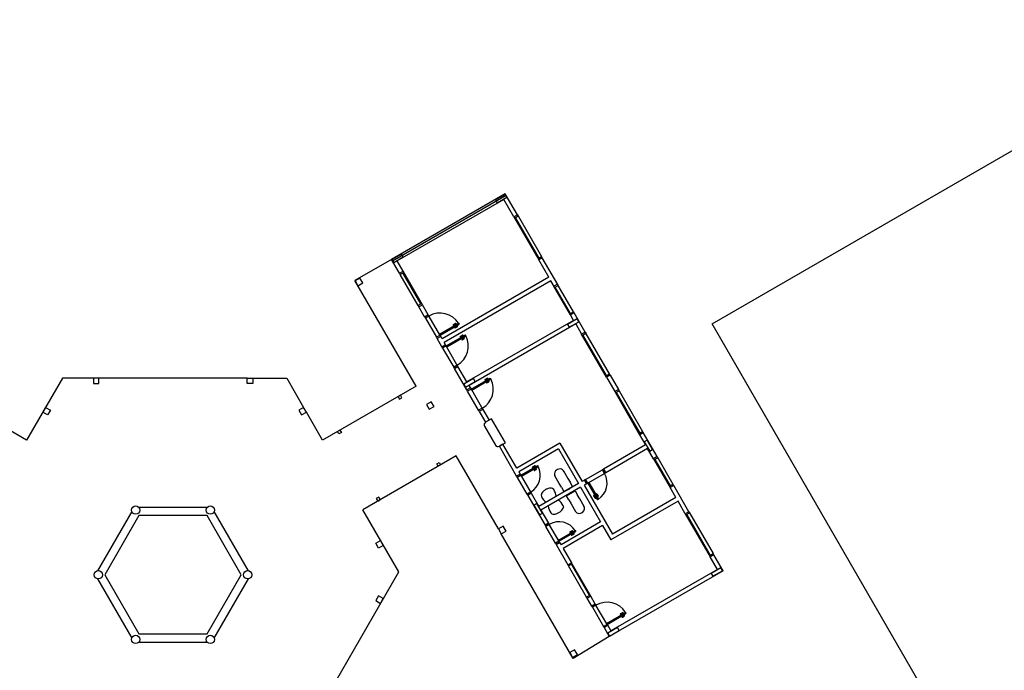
# Model space of a CAD drawing. Header units: millimetres. Extents: x -80 to 444, y 0 to 170.
# Tile 33 of 133: x 66.91 to 74.03, y 112.37 to 117.08. Entities that reach past the tile are written whole.
import ezdxf

# ---------------------------------------------------------------- set-up
doc = ezdxf.new("R2010")
doc.units = ezdxf.units.MM
doc.layers.add('ARQ-HTC', color=9, linetype='Continuous')

msp = doc.modelspace()

# ---------------------------------------------------------------- linework, layer by layer
at = {"layer": 'ARQ-HTC', "color": 1, "linetype": 'Continuous'}
for p, q in [((71.9127, 114.8796), (75.7229, 117.0802)), ((70.4181, 115.821), (69.5953, 115.346)), ((70.417, 115.8169), (70.3477, 115.7769)), ((70.429, 115.7961), (70.417, 115.8169)), ((70.5056, 115.6694), (70.4181, 115.821)), ((70.4256, 115.808), (69.6028, 115.333)), ((70.4071, 115.78), (69.6363, 115.335)), ((70.3477, 115.7769), (70.3597, 115.7561)), ((70.3597, 115.7561), (70.429, 115.7961)), ((70.4796, 115.6544), (70.4071, 115.78)), ((70.5056, 115.6694), (70.4796, 115.6544)), ((70.5056, 115.6694), (70.4796, 115.6544)), ((70.5056, 115.6694), (70.5106, 115.6607)), ((70.4796, 115.6544), (70.6596, 115.3426)), ((70.4846, 115.6457), (70.5106, 115.6607)), ((70.4898, 115.6487), (70.6598, 115.3543)), ((70.5106, 115.6607), (70.6806, 115.3663)), ((69.6687, 115.3849), (69.5994, 115.3449)), ((69.6807, 115.3641), (69.6687, 115.3849)), ((69.5953, 115.346), (69.3312, 115.1935)), ((69.6528, 115.2464), (69.5953, 115.346)), ((69.5994, 115.3449), (69.6114, 115.3241)), ((69.6114, 115.3241), (69.6807, 115.3641)), ((69.6788, 115.2614), (69.6363, 115.335)), ((70.6546, 115.3513), (70.6806, 115.3663)), ((70.6856, 115.3576), (70.6596, 115.3426)), ((70.6856, 115.3576), (70.6596, 115.3426)), ((70.7321, 115.2171), (70.6596, 115.3426)), ((70.6856, 115.3576), (70.6806, 115.3663)), ((70.7971, 115.1645), (70.6856, 115.3576)), ((69.6528, 115.2464), (69.6788, 115.2614)), ((69.6528, 115.2464), (69.6788, 115.2614)), ((69.6528, 115.2464), (69.6578, 115.2377)), ((69.6838, 115.2527), (69.6578, 115.2377)), ((69.8086, 115.0245), (69.6786, 115.2497)), ((69.8188, 115.0189), (69.6788, 115.2614)), ((69.7729, 114.4284), (69.3312, 115.1935)), ((69.3674, 115.2109), (69.3327, 115.1909)), ((69.3327, 115.1909), (69.3527, 115.1562)), ((69.3527, 115.1562), (69.3874, 115.1762)), ((69.3874, 115.1762), (69.3674, 115.2109)), ((69.7878, 115.0125), (69.6578, 115.2377)), ((70.7321, 115.2171), (69.9613, 114.7721)), ((70.7471, 115.1911), (69.9763, 114.7461)), ((70.7711, 115.1495), (70.7471, 115.1911)), ((70.7956, 115.1671), (70.7696, 115.1521)), ((70.7956, 115.1671), (70.7696, 115.1521)), ((70.8896, 114.9443), (70.7696, 115.1521)), ((70.7746, 115.1434), (70.8006, 115.1584)), ((70.8898, 114.9559), (70.7798, 115.1464)), ((70.7956, 115.1671), (70.8006, 115.1584)), ((70.9106, 114.9679), (70.8006, 115.1584)), ((69.8138, 115.0275), (69.7878, 115.0125)), ((69.7928, 115.0039), (69.7878, 115.0125)), ((69.7928, 115.0039), (69.8188, 115.0189)), ((69.7928, 115.0039), (69.8188, 115.0189)), ((69.8353, 114.9303), (69.7928, 115.0039)), ((69.8613, 114.9453), (69.8188, 115.0189)), ((70.8846, 114.9529), (70.9106, 114.9679)), ((70.9156, 114.9593), (70.8896, 114.9443)), ((70.9156, 114.9593), (70.8896, 114.9443)), ((70.9156, 114.9593), (70.9106, 114.9679)), ((70.9956, 114.8207), (70.9156, 114.9593)), ((69.8613, 114.9453), (69.8353, 114.9303)), ((69.8353, 114.9303), (69.8613, 114.9453)), ((69.8353, 114.9303), (69.8403, 114.9216)), ((69.8663, 114.9366), (69.8403, 114.9216)), ((69.8403, 114.9216), (69.9203, 114.783)), ((69.8613, 114.9453), (69.8663, 114.9366)), ((69.9513, 114.7894), (69.8613, 114.9453)), ((69.9423, 114.805), (70.0809, 114.885)), ((70.0809, 114.885), (70.0849, 114.878)), ((70.9121, 114.9053), (70.1413, 114.4603)), ((70.937, 114.9162), (70.8677, 114.8762)), ((70.8797, 114.8554), (70.949, 114.8954)), ((70.9121, 114.9053), (70.8896, 114.9443)), ((70.949, 114.8954), (70.937, 114.9162)), ((69.9463, 114.798), (70.0849, 114.878)), ((70.0429, 114.8746), (70.0568, 114.8826)), ((70.0449, 114.8711), (70.0588, 114.8791)), ((70.0549, 114.8538), (70.0688, 114.8618)), ((70.0569, 114.8503), (70.0708, 114.8583)), ((70.0604, 114.8743), (70.0691, 114.8793)), ((70.0604, 114.8743), (70.0609, 114.8734)), ((70.0615, 114.8784), (70.063, 114.8758)), ((70.0654, 114.8656), (70.0649, 114.8665)), ((70.065, 114.8804), (70.0665, 114.8778)), ((70.0654, 114.8656), (70.0741, 114.8706)), ((70.0695, 114.8645), (70.068, 114.8671)), ((70.0691, 114.8793), (70.0696, 114.8784)), ((70.073, 114.8665), (70.0715, 114.8691)), ((70.0741, 114.8706), (70.0736, 114.8715)), ((70.9271, 114.8793), (70.1563, 114.4343)), ((70.8677, 114.8762), (70.8797, 114.8554)), ((70.9271, 114.8793), (70.9696, 114.8057)), ((70.9956, 114.8207), (70.9696, 114.8057)), ((70.9956, 114.8207), (70.9696, 114.8057)), ((70.9746, 114.797), (71.0006, 114.812)), ((70.9956, 114.8207), (71.0006, 114.812)), ((71.1706, 114.5176), (71.0006, 114.812)), ((75.1136, 109.3376), (71.9127, 114.8796)), ((69.9463, 114.798), (69.9203, 114.783)), ((69.9203, 114.783), (69.9253, 114.7744)), ((69.9513, 114.7894), (69.9253, 114.7744)), ((69.9513, 114.7894), (69.9253, 114.7744)), ((69.9603, 114.7138), (69.9253, 114.7744)), ((69.9423, 114.805), (69.9463, 114.798)), ((69.9463, 114.798), (69.9513, 114.7894)), ((69.9613, 114.7721), (69.9513, 114.7894)), ((69.9863, 114.7288), (69.9763, 114.7461)), ((69.9913, 114.7201), (70.1299, 114.8001)), ((69.9953, 114.7132), (70.1339, 114.7932)), ((70.0919, 114.7897), (70.1058, 114.7977)), ((70.0939, 114.7863), (70.1078, 114.7943)), ((70.1039, 114.7689), (70.1178, 114.7769)), ((70.1059, 114.7655), (70.1198, 114.7735)), ((70.1094, 114.7894), (70.1181, 114.7944)), ((70.1094, 114.7894), (70.1099, 114.7886)), ((70.1105, 114.7935), (70.112, 114.7909)), ((70.1144, 114.7808), (70.1139, 114.7816)), ((70.114, 114.7955), (70.1155, 114.7929)), ((70.1144, 114.7808), (70.1231, 114.7858)), ((70.1185, 114.7797), (70.117, 114.7823)), ((70.1181, 114.7944), (70.1186, 114.7936)), ((70.122, 114.7817), (70.1205, 114.7843)), ((70.1231, 114.7858), (70.1226, 114.7866)), ((70.1339, 114.7932), (70.1299, 114.8001)), ((71.1496, 114.4939), (70.9696, 114.8057)), ((71.1498, 114.5056), (70.9798, 114.8)), ((69.9863, 114.7288), (69.9603, 114.7138)), ((69.9863, 114.7288), (69.9603, 114.7138)), ((69.9653, 114.7051), (69.9603, 114.7138)), ((69.9913, 114.7201), (69.9653, 114.7051)), ((69.9653, 114.7051), (70.0453, 114.5665)), ((70.0763, 114.5729), (69.9863, 114.7288)), ((69.9913, 114.7201), (69.9863, 114.7288)), ((69.9953, 114.7132), (69.9913, 114.7201)), ((70.0713, 114.5815), (70.0453, 114.5665)), ((70.0503, 114.5579), (70.0453, 114.5665)), ((70.0503, 114.5579), (70.0763, 114.5729)), ((70.0763, 114.5729), (70.0503, 114.5579)), ((70.1403, 114.402), (70.0503, 114.5579)), ((70.0763, 114.5729), (70.0713, 114.5815)), ((70.1413, 114.4603), (70.0763, 114.5729)), ((67.2178, 114.4884), (66.958, 114.0384)), ((67.4403, 114.4884), (67.2178, 114.4884)), ((67.4803, 114.4884), (67.4403, 114.4884)), ((67.4403, 114.4884), (67.4403, 114.4484)), ((67.4803, 114.4484), (67.4803, 114.4884)), ((68.5522, 114.4884), (67.4803, 114.4884)), ((68.5522, 114.4484), (68.5522, 114.4884)), ((68.5522, 114.4884), (68.5922, 114.4884)), ((68.5922, 114.4884), (68.5922, 114.4484)), ((68.5922, 114.4884), (68.8378, 114.4884)), ((68.8378, 114.4884), (68.9606, 114.2757)), ((70.1887, 114.4842), (70.1194, 114.4442)), ((70.1314, 114.4234), (70.2007, 114.4634)), ((70.1713, 114.4083), (70.3099, 114.4883)), ((70.1753, 114.4014), (70.3139, 114.4814)), ((70.2007, 114.4634), (70.1887, 114.4842)), ((70.2719, 114.4779), (70.2858, 114.4859)), ((70.2739, 114.4745), (70.2878, 114.4825)), ((70.2839, 114.4572), (70.2978, 114.4652)), ((70.2859, 114.4537), (70.2998, 114.4617)), ((70.2894, 114.4777), (70.2981, 114.4827)), ((70.2894, 114.4777), (70.2899, 114.4768)), ((70.2905, 114.4818), (70.292, 114.4792)), ((70.2944, 114.469), (70.2939, 114.4699)), ((70.294, 114.4838), (70.2955, 114.4812)), ((70.2944, 114.469), (70.3031, 114.474)), ((70.2985, 114.4679), (70.297, 114.4705)), ((70.2981, 114.4827), (70.2986, 114.4818)), ((70.302, 114.4699), (70.3005, 114.4725)), ((70.3031, 114.474), (70.3026, 114.4749)), ((70.3139, 114.4814), (70.3099, 114.4883)), ((71.1446, 114.5026), (71.1706, 114.5176)), ((71.1756, 114.5089), (71.1496, 114.4939)), ((71.1756, 114.5089), (71.1496, 114.4939)), ((71.1496, 114.4939), (71.2096, 114.39)), ((71.1756, 114.5089), (71.1706, 114.5176)), ((71.1756, 114.5089), (71.2356, 114.405)), ((66.958, 114.0384), (66.2834, 114.4279)), ((67.4403, 114.4484), (67.4803, 114.4484)), ((68.5922, 114.4484), (68.5522, 114.4484)), ((69.7729, 114.4284), (69.0976, 114.0384)), ((70.1194, 114.4442), (70.1314, 114.4234)), ((70.1663, 114.417), (70.1403, 114.402)), ((70.1663, 114.417), (70.1403, 114.402)), ((70.1453, 114.3933), (70.1403, 114.402)), ((70.1713, 114.4083), (70.1453, 114.3933)), ((70.2253, 114.2548), (70.1453, 114.3933)), ((70.1663, 114.417), (70.1563, 114.4343)), ((70.1638, 114.4213), (70.2563, 114.2611)), ((70.1713, 114.4083), (70.1663, 114.417)), ((70.1753, 114.4014), (70.1713, 114.4083)), ((71.2096, 114.39), (71.2356, 114.405)), ((71.2356, 114.405), (71.2096, 114.39)), ((71.2356, 114.405), (71.2096, 114.39)), ((71.2096, 114.39), (71.3896, 114.0782)), ((71.2146, 114.3813), (71.2406, 114.3963)), ((71.2356, 114.405), (71.2406, 114.3963)), ((71.2406, 114.3963), (71.4106, 114.1019)), ((69.6605, 114.3634), (69.6432, 114.3534)), ((69.6605, 114.3634), (69.6432, 114.3534)), ((69.6432, 114.3534), (69.6532, 114.3361)), ((69.6432, 114.3534), (69.6532, 114.3361)), ((69.6532, 114.3361), (69.6705, 114.3461)), ((69.6532, 114.3361), (69.6705, 114.3461)), ((69.6705, 114.3461), (69.6605, 114.3634)), ((69.6705, 114.3461), (69.6605, 114.3634)), ((69.8834, 114.3171), (69.8487, 114.2971)), ((69.9034, 114.2825), (69.8834, 114.3171)), ((71.2198, 114.3843), (71.3898, 114.0899)), ((67.075, 114.2411), (67.095, 114.2757)), ((67.095, 114.2757), (67.1296, 114.2557)), ((67.1296, 114.2557), (67.1096, 114.2211)), ((68.9606, 114.2757), (68.9259, 114.2557)), ((68.9259, 114.2557), (68.9459, 114.2211)), ((68.9806, 114.2411), (68.9606, 114.2757)), ((69.8487, 114.2971), (69.8687, 114.2625)), ((69.8687, 114.2625), (69.9034, 114.2825)), ((70.2513, 114.2698), (70.2253, 114.2548)), ((70.2303, 114.2461), (70.2253, 114.2548)), ((70.2563, 114.2611), (70.2303, 114.2461)), ((70.2563, 114.2611), (70.2303, 114.2461)), ((70.2303, 114.2461), (70.2753, 114.1682)), ((70.2563, 114.2611), (70.2513, 114.2698)), ((70.2563, 114.2611), (70.3013, 114.1832)), ((67.1096, 114.2211), (67.075, 114.2411)), ((68.9459, 114.2211), (68.9806, 114.2411)), ((69.0976, 114.0384), (68.9806, 114.2411)), ((70.3187, 114.1932), (70.2753, 114.1682)), ((70.3013, 114.1832), (70.2753, 114.1682)), ((70.4187, 114.02), (70.3187, 114.1932)), ((69.2058, 114.1009), (69.2232, 114.1109)), ((69.2158, 114.0836), (69.2058, 114.1009)), ((69.2232, 114.1109), (69.2332, 114.0936)), ((70.268, 114.1408), (70.348, 114.0023)), ((71.3846, 114.0869), (71.4106, 114.1019)), ((71.4156, 114.0932), (71.4106, 114.1019)), ((69.2332, 114.0936), (69.2158, 114.0836)), ((71.3896, 114.0782), (71.4156, 114.0932)), ((71.4156, 114.0932), (71.3896, 114.0782)), ((71.4156, 114.0932), (71.3896, 114.0782)), ((71.3896, 114.0782), (71.4321, 114.0046)), ((71.5156, 113.92), (71.4156, 114.0932)), ((71.4429, 114.0397), (71.4221, 114.0277)), ((71.4829, 113.9704), (71.4429, 114.0397)), ((70.3753, 113.995), (70.4187, 114.02)), ((70.4013, 114.01), (70.3753, 113.995)), ((70.5003, 113.7784), (70.3753, 113.995)), ((70.5013, 113.8367), (70.4013, 114.01)), ((70.8131, 114.0167), (70.5013, 113.8367)), ((70.8021, 113.9758), (70.5163, 113.8108)), ((70.8021, 113.9758), (70.9471, 113.7246)), ((70.8131, 114.0167), (70.9731, 113.7396)), ((71.4321, 114.0046), (71.129, 113.8296)), ((71.4471, 113.9786), (71.144, 113.8036)), ((71.4221, 114.0277), (71.4621, 113.9584)), ((71.4896, 113.905), (71.4471, 113.9786)), ((71.4621, 113.9584), (71.4829, 113.9704)), ((70.0629, 113.9261), (69.3876, 113.5361)), ((70.3687, 113.3965), (70.0629, 113.9261)), ((71.5156, 113.92), (71.4896, 113.905)), ((71.5156, 113.92), (71.4896, 113.905)), ((71.4896, 113.905), (71.6096, 113.6972)), ((71.4946, 113.8964), (71.5206, 113.9114)), ((71.4998, 113.8994), (71.6098, 113.7088)), ((71.5156, 113.92), (71.5206, 113.9114)), ((71.5206, 113.9114), (71.6306, 113.7208)), ((69.9232, 113.8685), (69.9405, 113.8785)), ((69.9232, 113.8685), (69.9405, 113.8785)), ((69.9332, 113.8512), (69.9232, 113.8685)), ((69.9332, 113.8512), (69.9232, 113.8685)), ((69.9505, 113.8612), (69.9332, 113.8512)), ((69.9505, 113.8612), (69.9332, 113.8512)), ((69.9405, 113.8785), (69.9505, 113.8612)), ((69.9405, 113.8785), (69.9505, 113.8612)), ((70.5313, 113.7848), (70.6526, 113.8548)), ((70.5353, 113.7779), (70.6566, 113.8479)), ((70.6146, 113.8444), (70.6285, 113.8524)), ((70.6166, 113.8409), (70.6305, 113.8489)), ((70.6266, 113.8236), (70.6405, 113.8316)), ((70.6286, 113.8202), (70.6425, 113.8282)), ((70.6321, 113.8441), (70.6408, 113.8491)), ((70.6321, 113.8441), (70.6326, 113.8433)), ((70.6332, 113.8482), (70.6347, 113.8456)), ((70.6371, 113.8355), (70.6366, 113.8363)), ((70.6367, 113.8502), (70.6382, 113.8476)), ((70.6371, 113.8355), (70.6458, 113.8405)), ((70.6412, 113.8344), (70.6397, 113.837)), ((70.6408, 113.8491), (70.6413, 113.8483)), ((70.6447, 113.8364), (70.6432, 113.839)), ((70.6458, 113.8405), (70.6453, 113.8413)), ((70.6566, 113.8479), (70.6526, 113.8548)), ((70.8398, 113.8162), (70.8708, 113.7625)), ((70.9991, 113.7546), (71.1203, 113.8246)), ((71.129, 113.8296), (71.1203, 113.8246)), ((71.1353, 113.7986), (71.1203, 113.8246)), ((71.144, 113.8036), (71.129, 113.8296)), ((71.129, 113.8296), (71.144, 113.8036)), ((70.5263, 113.7934), (70.5003, 113.7784)), ((70.5263, 113.7934), (70.5003, 113.7784)), ((70.5053, 113.7698), (70.5003, 113.7784)), ((70.5313, 113.7848), (70.5053, 113.7698)), ((70.5753, 113.6485), (70.5053, 113.7698)), ((70.5163, 113.8108), (70.5263, 113.7934)), ((70.5263, 113.7934), (70.6063, 113.6549)), ((70.5313, 113.7848), (70.5263, 113.7934)), ((70.5353, 113.7779), (70.5313, 113.7848)), ((70.8084, 113.7265), (70.7774, 113.7802)), ((70.8708, 113.7625), (70.8873, 113.734)), ((70.9904, 113.7496), (70.9731, 113.7396)), ((70.9991, 113.7546), (70.9904, 113.7496)), ((71.0054, 113.7236), (70.9904, 113.7496)), ((70.9904, 113.7496), (71.0054, 113.7236)), ((71.0141, 113.7286), (70.9991, 113.7546)), ((71.0054, 113.7236), (71.1353, 113.7986)), ((71.144, 113.8036), (71.1353, 113.7986)), ((70.9471, 113.7246), (70.6613, 113.5596)), ((70.9621, 113.6986), (70.6763, 113.5336)), ((70.768, 113.6823), (70.7604, 113.6891)), ((70.8249, 113.698), (70.8084, 113.7265)), ((70.8249, 113.698), (70.8424, 113.6676)), ((70.8424, 113.6676), (70.9048, 113.7036)), ((70.8675, 113.6786), (70.866, 113.6812)), ((70.8751, 113.683), (70.8675, 113.6786)), ((70.8751, 113.683), (70.8826, 113.6874)), ((70.8826, 113.6874), (70.8811, 113.6899)), ((70.9048, 113.7036), (70.8873, 113.734)), ((70.9621, 113.6986), (71.1071, 113.4475)), ((71.0054, 113.7236), (70.9881, 113.7136)), ((70.9881, 113.7136), (71.1931, 113.3586)), ((71.0141, 113.7286), (71.0054, 113.7236)), ((71.021, 113.7326), (71.0141, 113.7286)), ((71.0141, 113.7286), (71.0841, 113.6074)), ((71.021, 113.7326), (71.091, 113.6114)), ((71.6046, 113.7058), (71.6306, 113.7208)), ((71.6356, 113.7122), (71.6096, 113.6972)), ((71.6356, 113.7122), (71.6096, 113.6972)), ((71.6521, 113.6236), (71.6096, 113.6972)), ((71.6356, 113.7122), (71.6306, 113.7208)), ((71.7456, 113.5217), (71.6356, 113.7122)), ((69.5032, 113.626), (69.4859, 113.616)), ((69.4859, 113.616), (69.4959, 113.5987)), ((69.4959, 113.5987), (69.5132, 113.6087)), ((69.5132, 113.6087), (69.5032, 113.626)), ((70.6013, 113.6635), (70.5753, 113.6485)), ((70.5803, 113.6399), (70.5753, 113.6485)), ((70.6063, 113.6549), (70.5803, 113.6399)), ((70.6063, 113.6549), (70.5803, 113.6399)), ((70.5803, 113.6399), (70.7053, 113.4234)), ((70.6063, 113.6549), (70.6013, 113.6635)), ((70.6063, 113.6549), (70.6613, 113.5596)), ((70.6772, 113.6411), (70.6792, 113.631)), ((70.8604, 113.6365), (70.9228, 113.6725)), ((70.8779, 113.6062), (70.8604, 113.6365)), ((70.8779, 113.6062), (70.8944, 113.5776)), ((70.8901, 113.6571), (70.8825, 113.6527)), ((70.8825, 113.6527), (70.884, 113.6501)), ((70.8901, 113.6571), (70.8976, 113.6614)), ((70.8976, 113.6614), (70.8991, 113.6588)), ((70.9228, 113.6725), (70.9403, 113.6422)), ((70.9568, 113.6136), (70.9403, 113.6422)), ((70.9878, 113.5599), (70.9568, 113.6136)), ((71.0564, 113.6354), (71.0644, 113.6215)), ((71.0598, 113.6374), (71.0678, 113.6235)), ((71.0706, 113.6228), (71.0732, 113.6243)), ((71.0717, 113.6269), (71.0725, 113.6274)), ((71.0717, 113.6269), (71.0767, 113.6182)), ((71.0726, 113.6193), (71.0752, 113.6208)), ((71.0767, 113.6182), (71.0775, 113.6187)), ((71.0772, 113.6474), (71.0852, 113.6335)), ((71.0803, 113.6319), (71.0795, 113.6314)), ((71.0803, 113.6319), (71.0853, 113.6232)), ((71.0806, 113.6494), (71.0886, 113.6355)), ((71.0844, 113.6308), (71.0818, 113.6293)), ((71.0864, 113.6273), (71.0838, 113.6258)), ((71.091, 113.6114), (71.0841, 113.6074)), ((71.0853, 113.6232), (71.0845, 113.6227)), ((71.6521, 113.6236), (71.1931, 113.3586)), ((68.2639, 113.5531), (67.7686, 113.5531)), ((69.6478, 113.0855), (69.3876, 113.5361)), ((70.6462, 113.5798), (70.6254, 113.5678)), ((70.6254, 113.5678), (70.6654, 113.4985)), ((70.6862, 113.5105), (70.6462, 113.5798)), ((70.6763, 113.5336), (70.7313, 113.4384)), ((70.836, 113.5647), (70.838, 113.5547)), ((70.8944, 113.5776), (70.9254, 113.5239)), ((71.6671, 113.5976), (71.1821, 113.3176)), ((71.7196, 113.5067), (71.6671, 113.5976)), ((67.7177, 113.5237), (67.4701, 113.0948)), ((67.7693, 113.4931), (67.5224, 113.0655)), ((68.2631, 113.4931), (67.7693, 113.4931)), ((68.51, 113.0655), (68.2631, 113.4931)), ((68.5624, 113.0948), (68.3147, 113.5237)), ((70.6654, 113.4985), (70.6862, 113.5105)), ((70.7138, 113.4687), (70.7213, 113.4557)), ((70.7548, 113.5066), (70.7471, 113.5134)), ((71.7456, 113.5217), (71.7196, 113.5067)), ((71.7456, 113.5217), (71.7196, 113.5067)), ((71.7196, 113.5067), (71.8996, 113.1949)), ((71.7246, 113.498), (71.7506, 113.513)), ((71.7298, 113.501), (71.8998, 113.2065)), ((71.7456, 113.5217), (71.7506, 113.513)), ((71.7506, 113.513), (71.9206, 113.2185)), ((70.4034, 113.4165), (70.3687, 113.3965)), ((70.3687, 113.3965), (70.3887, 113.3618)), ((70.4234, 113.3818), (70.4034, 113.4165)), ((70.7053, 113.4234), (70.7313, 113.4384)), ((70.7313, 113.4384), (70.7053, 113.4234)), ((70.7053, 113.4234), (70.7103, 113.4147)), ((70.7363, 113.4297), (70.7103, 113.4147)), ((70.7803, 113.2935), (70.7103, 113.4147)), ((70.7313, 113.4384), (70.7363, 113.4297)), ((70.8113, 113.2998), (70.7313, 113.4384)), ((70.8023, 113.3154), (70.7363, 113.4297)), ((71.1071, 113.4475), (70.8213, 113.2825)), ((71.1221, 113.4215), (70.8363, 113.2565)), ((71.1221, 113.4215), (71.1821, 113.3176)), ((70.3887, 113.3618), (70.4234, 113.3818)), ((70.9091, 112.4605), (70.3887, 113.3618)), ((70.8023, 113.3154), (70.9236, 113.3854)), ((70.8063, 113.3085), (70.9276, 113.3785)), ((70.8856, 113.375), (70.8995, 113.383)), ((70.8876, 113.3716), (70.9015, 113.3796)), ((70.8976, 113.3542), (70.9115, 113.3622)), ((70.8996, 113.3508), (70.9135, 113.3588)), ((70.9031, 113.3747), (70.9118, 113.3797)), ((70.9031, 113.3747), (70.9036, 113.3739)), ((70.9042, 113.3788), (70.9057, 113.3762)), ((70.9081, 113.3661), (70.9076, 113.3669)), ((70.9077, 113.3808), (70.9092, 113.3782)), ((70.9081, 113.3661), (70.9168, 113.3711)), ((70.9122, 113.365), (70.9107, 113.3676)), ((70.9118, 113.3797), (70.9123, 113.3789)), ((70.9157, 113.367), (70.9142, 113.3696)), ((70.9168, 113.3711), (70.9163, 113.3719)), ((70.9236, 113.3854), (70.9276, 113.3785)), ((69.4819, 113.2928), (69.5165, 113.3128)), ((69.5019, 113.2581), (69.4819, 113.2928)), ((69.5365, 113.2781), (69.5019, 113.2581)), ((69.5165, 113.3128), (69.5365, 113.2781)), ((70.8063, 113.3085), (70.7803, 113.2935)), ((70.7803, 113.2935), (70.7853, 113.2848)), ((70.7853, 113.2848), (70.8113, 113.2998)), ((70.8113, 113.2998), (70.7853, 113.2848)), ((70.7853, 113.2848), (70.8703, 113.1376)), ((70.8023, 113.3154), (70.8063, 113.3085)), ((70.8063, 113.3085), (70.8113, 113.2998)), ((70.8113, 113.2998), (70.8213, 113.2825)), ((70.8363, 113.2565), (70.8963, 113.1526)), ((71.8946, 113.2035), (71.9206, 113.2185)), ((71.9256, 113.2099), (71.8996, 113.1949)), ((71.9256, 113.2099), (71.8996, 113.1949)), ((71.9521, 113.104), (71.8996, 113.1949)), ((71.9256, 113.2099), (71.9206, 113.2185)), ((71.9931, 113.093), (71.9256, 113.2099)), ((70.8703, 113.1376), (70.8963, 113.1526)), ((70.8703, 113.1376), (70.8963, 113.1526)), ((70.8703, 113.1376), (70.8753, 113.1289)), ((70.9013, 113.1439), (70.8753, 113.1289)), ((71.0053, 112.9038), (70.8753, 113.1289)), ((71.0261, 112.9158), (70.8961, 113.1409)), ((71.0363, 112.9101), (70.8963, 113.1526)), ((71.9521, 113.104), (71.1813, 112.659)), ((71.977, 113.1149), (71.9077, 113.0749)), ((71.989, 113.0941), (71.977, 113.1149)), ((67.4701, 113.0361), (67.7177, 112.6072)), ((67.5224, 113.0655), (67.7693, 112.6378)), ((68.2631, 112.6378), (68.51, 113.0655)), ((68.3147, 112.6072), (68.5624, 113.0361)), ((68.9806, 111.9299), (69.6478, 113.0855)), ((71.9931, 113.093), (71.1703, 112.618)), ((71.9077, 113.0749), (71.9197, 113.0541)), ((71.9197, 113.0541), (71.989, 113.0941)), ((69.5019, 112.9128), (69.4819, 112.8782)), ((69.5365, 112.8928), (69.5019, 112.9128)), ((69.5165, 112.8582), (69.5365, 112.8928)), ((71.0313, 112.9188), (71.0053, 112.9038)), ((71.0103, 112.8951), (71.0053, 112.9038)), ((71.0103, 112.8951), (71.0363, 112.9101)), ((71.0103, 112.8951), (71.0363, 112.9101)), ((71.0428, 112.8388), (71.0103, 112.8951)), ((71.0688, 112.8538), (71.0363, 112.9101)), ((69.4819, 112.8782), (69.5165, 112.8582)), ((71.0688, 112.8538), (71.0428, 112.8388)), ((71.0688, 112.8538), (71.0428, 112.8388)), ((71.0428, 112.8388), (71.0478, 112.8301)), ((71.0738, 112.8451), (71.0478, 112.8301)), ((71.0478, 112.8301), (71.1278, 112.6916)), ((71.1588, 112.6979), (71.0688, 112.8538)), ((71.0688, 112.8538), (71.0738, 112.8451)), ((71.1498, 112.7135), (71.2884, 112.7935)), ((71.1538, 112.7066), (71.2924, 112.7866)), ((71.2504, 112.7831), (71.2643, 112.7911)), ((71.2524, 112.7797), (71.2663, 112.7877)), ((71.2624, 112.7624), (71.2763, 112.7704)), ((71.2644, 112.7589), (71.2783, 112.7669)), ((71.2679, 112.7828), (71.2766, 112.7878)), ((71.2679, 112.7828), (71.2684, 112.782)), ((71.269, 112.7869), (71.2705, 112.7843)), ((71.2729, 112.7742), (71.2724, 112.775)), ((71.2725, 112.7889), (71.274, 112.7863)), ((71.2729, 112.7742), (71.2816, 112.7792)), ((71.277, 112.7731), (71.2755, 112.7757)), ((71.2766, 112.7878), (71.2771, 112.787)), ((71.2805, 112.7751), (71.279, 112.7777)), ((71.2816, 112.7792), (71.2811, 112.78)), ((71.2884, 112.7935), (71.2924, 112.7866)), ((71.1538, 112.7066), (71.1278, 112.6916)), ((71.1278, 112.6916), (71.1328, 112.6829)), ((71.1588, 112.6979), (71.1328, 112.6829)), ((71.1588, 112.6979), (71.1328, 112.6829)), ((71.1328, 112.6829), (71.1703, 112.618)), ((71.1498, 112.7135), (71.1538, 112.7066)), ((71.1538, 112.7066), (71.1588, 112.6979)), ((71.1588, 112.6979), (71.1813, 112.659)), ((71.2287, 112.6829), (71.1594, 112.6429)), ((71.2407, 112.6621), (71.2287, 112.6829)), ((67.7693, 112.6378), (68.2631, 112.6378)), ((71.1703, 112.618), (70.9091, 112.4605)), ((71.1594, 112.6429), (71.1714, 112.6221)), ((71.1714, 112.6221), (71.2407, 112.6621)), ((67.7686, 112.5778), (68.2639, 112.5778)), ((70.9194, 112.5227), (70.8847, 112.5027)), ((70.8847, 112.5027), (70.9047, 112.4681)), ((70.9047, 112.4681), (70.9394, 112.4881)), ((70.9394, 112.4881), (70.9194, 112.5227))]:
    msp.add_line(p, q, dxfattribs=at)
for centre in [(67.7462, 113.5331), (68.2862, 113.5331), (68.2862, 113.5331), (67.4762, 113.0655), (68.5562, 113.0655), (67.7462, 112.5978), (68.2862, 112.5978)]:
    msp.add_circle(centre, 0.03, dxfattribs=at)
for centre, radius, start, end in [((69.9465, 114.7981), 0.16, 32.86598, 120.07166), ((70.0598, 114.8774), 0.006, 30, 120), ((70.0439, 114.8729), 0.002, 120, 300), ((70.0559, 114.8521), 0.002, 120, 300), ((70.0598, 114.8774), 0.002, 30, 120), ((70.0678, 114.8635), 0.002, 300, 30), ((70.0678, 114.8635), 0.006, 300, 30), ((69.9915, 114.7202), 0.16, 299.92834, 27.13402), ((70.0929, 114.788), 0.002, 120, 300), ((70.1049, 114.7672), 0.002, 120, 300), ((70.1088, 114.7925), 0.006, 30, 120), ((70.1088, 114.7925), 0.002, 30, 120), ((70.1168, 114.7787), 0.002, 300, 30), ((70.1168, 114.7787), 0.006, 300, 30), ((70.1715, 114.4084), 0.16, 299.92834, 27.13402), ((70.2729, 114.4762), 0.002, 120, 300), ((70.2849, 114.4554), 0.002, 120, 300), ((70.2888, 114.4808), 0.006, 30, 120), ((70.2888, 114.4808), 0.002, 30, 120), ((70.2968, 114.4669), 0.002, 300, 30), ((70.2968, 114.4669), 0.006, 300, 30), ((70.2853, 114.1508), 0.02, 120, 210), ((70.3653, 114.0123), 0.02, 210, 300), ((70.5315, 113.7849), 0.14, 299.92834, 27.13402), ((70.6156, 113.8427), 0.002, 120, 300), ((70.6276, 113.8219), 0.002, 120, 300), ((70.6315, 113.8472), 0.006, 30, 120), ((70.6315, 113.8472), 0.002, 30, 120), ((70.6395, 113.8334), 0.002, 300, 30), ((70.6395, 113.8334), 0.006, 300, 30), ((70.8107, 113.7946), 0.0362, 23.39285, 203.39285), ((71.0142, 113.7285), 0.14, 302.86598, 30.07166), ((70.7563, 113.6001), 0.0934, 120, 132.77224), ((70.7563, 113.6001), 0.0934, 107.22776, 120), ((70.7465, 113.6317), 0.0603, 91.30962, 107.22776), ((70.7459, 113.6549), 0.0371, 67.12129, 91.30962), ((70.678, 113.6221), 0.1084, 5.02007, 33.78975), ((70.714, 113.6365), 0.0371, 148.69038, 172.87871), ((70.7764, 113.6789), 0.1084, 206.21025, 234.97993), ((70.7338, 113.6244), 0.0603, 132.77224, 148.69038), ((70.7387, 113.5168), 0.1084, 26.21025, 54.97993), ((71.0581, 113.6364), 0.002, 30, 210), ((71.0696, 113.6245), 0.006, 210, 300), ((71.0696, 113.6245), 0.002, 210, 300), ((71.0789, 113.6484), 0.002, 30, 210), ((71.0834, 113.6325), 0.002, 300, 30), ((71.0834, 113.6325), 0.006, 300, 30), ((70.8372, 113.5737), 0.1084, 185.02007, 213.78975), ((70.7814, 113.5713), 0.0603, 312.77224, 328.69038), ((70.8012, 113.5593), 0.0371, 328.69038, 352.87871), ((70.9545, 113.5455), 0.0362, 216.60715, 36.60715), ((70.7692, 113.5408), 0.0371, 247.12129, 271.30962), ((70.7687, 113.564), 0.0603, 271.30962, 287.22776), ((70.7589, 113.5957), 0.0934, 287.22776, 300), ((70.7589, 113.5957), 0.0934, 300, 312.77224), ((70.8065, 113.3086), 0.14, 32.86598, 120.07166), ((70.8866, 113.3733), 0.002, 120, 300), ((70.8986, 113.3525), 0.002, 120, 300), ((70.9025, 113.3778), 0.006, 30, 120), ((70.9025, 113.3778), 0.002, 30, 120), ((70.9105, 113.364), 0.002, 300, 30), ((70.9105, 113.364), 0.006, 300, 30), ((71.154, 112.7067), 0.16, 32.86598, 120.07166), ((71.2514, 112.7814), 0.002, 120, 300), ((71.2634, 112.7606), 0.002, 120, 300), ((71.2673, 112.7859), 0.006, 30, 120), ((71.2673, 112.7859), 0.002, 30, 120), ((71.2753, 112.7721), 0.002, 300, 30), ((71.2753, 112.7721), 0.006, 300, 30)]:
    msp.add_arc(centre, radius, start, end, dxfattribs=at)

doc.saveas('drawing.dxf')
